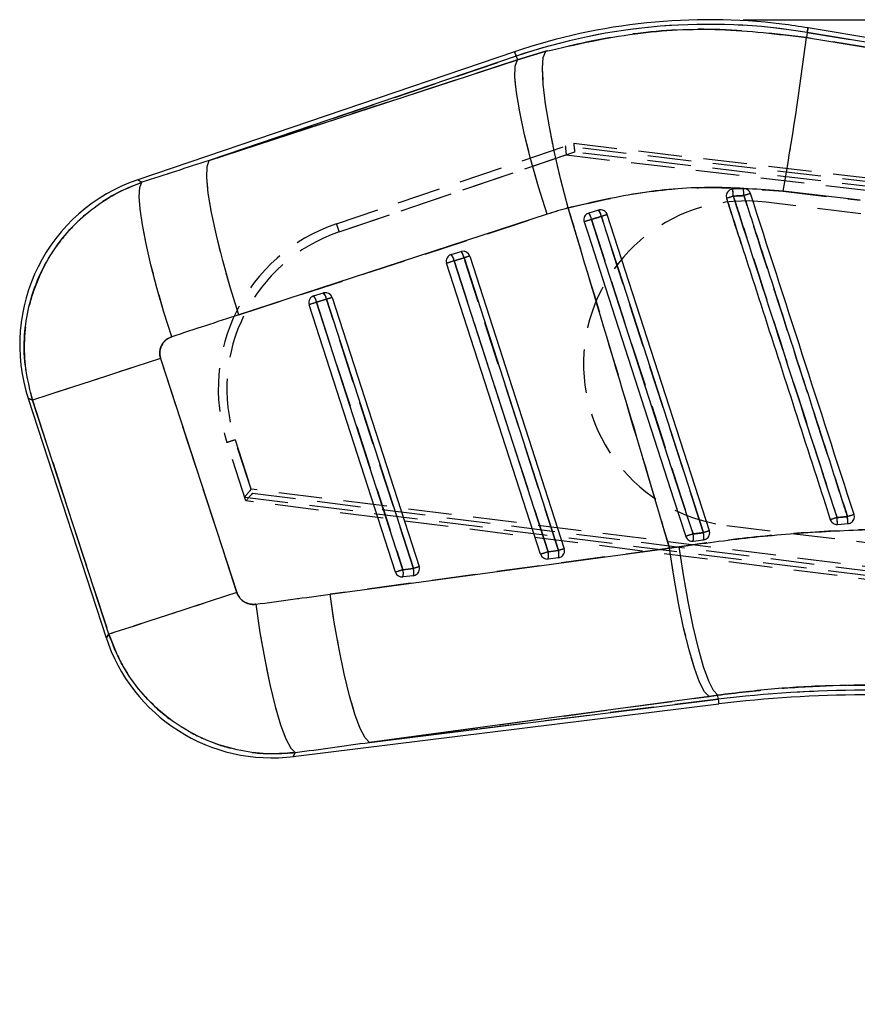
# Model space of a CAD drawing. Extents: x 79 to 812, y 8 to 551.
# Tile 21 of 31: x 191 to 240, y 488 to 546. Entities that reach past the tile are written whole.
import ezdxf

# ---------------------------------------------------------------- set-up
doc = ezdxf.new("R2010")
doc.units = 0
doc.header["$LTSCALE"] = 2
doc.linetypes.add('HIDDEN', pattern=[1.905, 1.27, -0.635])
doc.layers.get('0').update_dxf_attribs({"linetype": 'CONTINUOUS'})
doc.styles.add('SLDTEXTSTYLE0', font='TXT', dxfattribs={"width": 0.75})
doc.dimstyles.new('SLDDIMSTYLE1', dxfattribs={"dimtxt": 7, "dimasz": 6.604, "dimexe": 0, "dimexo": 0.0625, "dimgap": 1.75, "dimtad": 1, "dimdec": 0, "dimrnd": 1e-09, "dimzin": 12, "dimtxsty": 'SLDTEXTSTYLE0', "dimsah": 1, "dimcen": 0.09, "dimazin": 3, "dimtfac": 1, "dimtofl": 0, "dimtmove": 0, "dimatfit": 3, "dimtolj": 1, "dimtzin": 12})

# ---------------------------------------------------------------- blocks, each defined once
blk = doc.blocks.new('_D_1')
at = {"color": 179, "linetype": 'CONTINUOUS'}
for p, q in [((233.644, 545.596), (461.389, 545.596)), ((459.389, 396.085), (459.389, 545.596)), ((438.956, 396.085), (461.389, 396.085))]:
    blk.add_line(p, q, dxfattribs=at)
for points in [[(459.389, 545.596), (458.373, 538.992), (460.405, 538.992)], [(459.389, 396.085), (460.405, 402.689), (458.373, 402.689)]]:
    blk.add_solid(points, dxfattribs=at)
at = {"color": 179, "linetype": 'CONTINUOUS', "insert": (450.366, 466.912, 0.1), "char_height": 7, "attachment_point": 1, "rotation": 90, "style": 'SLDTEXTSTYLE0'}
blk.add_mtext('150', dxfattribs=at)

msp = doc.modelspace()

# ---------------------------------------------------------------- linework, layer by layer
at = {"color": 7, "linetype": 'CONTINUOUS'}
for p, q in [((304.6857, 533.9195), (237.4265, 545.118)), ((237.3821, 544.8513), (237.3325, 544.5534)), ((237.3325, 544.5534), (241.3779, 543.8934)), ((294.7682, 535.2967), (237.3821, 544.8513)), ((220.3144, 543.7236), (198.3398, 536.2555)), ((220.4014, 543.4676), (202.5017, 537.3843)), ((220.4014, 543.4676), (220.475, 543.2511)), ((220.475, 543.2511), (222.1297, 543.7516)), ((202.5017, 537.3843), (220.475, 543.2511)), ((233.0368, 535.7007), (232.8938, 535.664)), ((233.6614, 535.7373), (233.0368, 535.7007)), ((240.4659, 535.0592), (235.9728, 535.5856)), ((222.2137, 534.2472), (204.2404, 528.3805)), ((225.2142, 534.4897), (224.6355, 534.3153)), ((225.2264, 534.4931), (225.2142, 534.4897)), ((231.673, 515.7807), (225.7176, 534.2256)), ((216.6164, 531.8987), (217.1952, 532.0731)), ((221.832, 514.411), (216.351, 531.3865)), ((216.7861, 531.5271), (217.3649, 531.7015)), ((222.2671, 514.5516), (216.7861, 531.5271)), ((217.3649, 531.7015), (222.8778, 514.6271)), ((217.6984, 531.809), (223.2113, 514.7347)), ((208.5973, 529.4821), (209.1761, 529.6565)), ((208.767, 529.1105), (209.3458, 529.2849)), ((213.8054, 513.5056), (208.767, 529.1105)), ((209.3458, 529.2849), (214.4162, 513.5811)), ((209.6793, 529.3924), (214.7496, 513.6886)), ((213.3703, 513.365), (208.3319, 528.9699)), ((199.6736, 525.8343), (204.1239, 512.1761)), ((191.9552, 523.5008), (196.5035, 509.5416)), ((196.6527, 509.7417), (192.2025, 523.4)), ((239.146, 516.1476), (239.7582, 516.198)), ((230.7271, 515.1779), (231.3376, 515.2533)), ((231.3376, 515.2533), (231.4362, 515.2785)), ((209.5515, 512.0802), (229.3463, 514.7667)), ((229.3463, 514.7667), (229.9137, 514.8533)), ((222.8767, 514.2075), (222.2659, 514.132)), ((222.8778, 514.6271), (222.2671, 514.5516)), ((214.4162, 513.5811), (213.8054, 513.5056)), ((214.415, 513.1615), (213.8042, 513.086)), ((231.6523, 506.1228), (211.8575, 503.4363)), ((232.1583, 506.1913), (231.6523, 506.1228)), ((232.1881, 505.9495), (232.1583, 506.1913)), ((207.3994, 502.6128), (232.2213, 505.6812)), ((211.8575, 503.4363), (232.1881, 505.9495))]:
    msp.add_line(p, q, dxfattribs=at)
at = {"color": 7, "linetype": 'HIDDEN'}
for p, q in [((237.3821, 544.8513), (237.3325, 544.5534)), ((241.3779, 543.8934), (237.3325, 544.5534)), ((237.3821, 544.8513), (294.7682, 535.2967)), ((202.5017, 537.3843), (220.4014, 543.4676)), ((220.4014, 543.4676), (220.475, 543.2511)), ((222.1297, 543.7516), (220.475, 543.2511)), ((220.475, 543.2511), (202.5017, 537.3843)), ((209.9253, 533.6863), (223.7638, 538.3841)), ((310.0683, 527.988), (223.2732, 538.2163)), ((223.7638, 538.3841), (310.0402, 528.2445)), ((223.8154, 537.8746), (210.0838, 533.2131)), ((210.0838, 533.2131), (223.3248, 537.708)), ((223.3248, 537.708), (310.0703, 527.4855)), ((310.0593, 527.7388), (223.8154, 537.8746)), ((235.9728, 535.5856), (240.4659, 535.0592)), ((301.0096, 526.9009), (234.9879, 534.9522)), ((204.2404, 528.3805), (222.2137, 534.2472)), ((225.2142, 534.4897), (225.2264, 534.4931)), ((217.3649, 531.7015), (216.7861, 531.5271)), ((216.7861, 531.5271), (222.2671, 514.5516)), ((222.8778, 514.6271), (217.3649, 531.7015)), ((209.3458, 529.2849), (208.767, 529.1105)), ((208.767, 529.1105), (213.8054, 513.5056)), ((214.4162, 513.5811), (209.3458, 529.2849)), ((204.1239, 512.1761), (199.6736, 525.8343)), ((192.2025, 523.4), (196.6527, 509.7417)), ((204.0111, 521.0843), (205.024, 517.9772)), ((204.9494, 518.206), (204.0111, 521.0843)), ((204.6491, 517.5206), (203.5379, 520.929)), ((307.3655, 505.2954), (204.9494, 518.206)), ((204.5753, 517.7504), (307.2436, 504.808)), ((205.024, 517.9772), (307.2943, 505.0521)), ((307.1551, 504.5657), (204.6491, 517.5206)), ((232.6878, 516.092), (298.7096, 508.0406)), ((231.4362, 515.2785), (231.3376, 515.2533)), ((229.3463, 514.7667), (209.5515, 512.0802)), ((229.9137, 514.8533), (229.3463, 514.7667)), ((222.2671, 514.5516), (222.8778, 514.6271)), ((213.8054, 513.5056), (214.4162, 513.5811)), ((211.8575, 503.4363), (231.6523, 506.1228)), ((231.6523, 506.1228), (232.1583, 506.1913)), ((232.1881, 505.9495), (232.1583, 506.1913)), ((232.1881, 505.9495), (211.8575, 503.4363))]:
    msp.add_line(p, q, dxfattribs=at)
at = {"color": 8, "linetype": 'CONTINUOUS', "flags": 128}
for points in [[(237.4265, 545.118), (237.4237, 545.1013), (237.4154, 545.0513), (237.4015, 544.968), (237.3821, 544.8513)], [(220.3144, 543.7236), (220.3198, 543.7076), (220.3361, 543.6595), (220.3633, 543.5795), (220.4014, 543.4676)], [(198.3398, 536.2555), (198.3668, 536.2393), (198.5826, 536.1097)], [(192.2025, 523.4), (191.9827, 523.4896), (191.9552, 523.5008)], [(196.5035, 509.5416), (196.5201, 509.5639), (196.6527, 509.7417)], [(232.1881, 505.9495), (232.2027, 505.8322), (232.213, 505.7483), (232.2192, 505.698), (232.2213, 505.6812)], [(207.5232, 502.8436), (207.4132, 502.6384), (207.3994, 502.6128)]]:
    msp.add_lwpolyline(points, dxfattribs=at)
at = {"color": 7, "linetype": 'HIDDEN', "flags": 128}
for points in [[(237.3821, 544.8513), (237.4015, 544.968), (237.4154, 545.0513), (237.4237, 545.1013), (237.4265, 545.118)], [(220.4014, 543.4676), (220.3633, 543.5795), (220.3361, 543.6595), (220.3198, 543.7076), (220.3144, 543.7236)], [(223.4357, 534.6127), (223.0107, 536.2505), (222.6416, 537.8452), (222.341, 539.3415), (222.1193, 540.6878), (221.9843, 541.8375), (221.9405, 542.7509), (221.9895, 543.3964), (222.1297, 543.7516)], [(222.2137, 534.2472), (221.7118, 535.8541), (221.2678, 537.4192), (220.8969, 538.8889), (220.6118, 540.2129), (220.4224, 541.3459), (220.335, 542.2491), (220.3528, 542.8915), (220.475, 543.2511)], [(204.2404, 528.3805), (203.7385, 529.9874), (203.2945, 531.5525), (202.9236, 533.0222), (202.6386, 534.3462), (202.4491, 535.4792), (202.3618, 536.3824), (202.3795, 537.0248), (202.5017, 537.3843)], [(198.5826, 536.1097), (198.3668, 536.2393), (198.3398, 536.2555)], [(200.3236, 527.0992), (199.8704, 528.5368), (199.4623, 529.9456), (199.1104, 531.2869), (198.8243, 532.5241), (198.6119, 533.6233), (198.479, 534.5542), (198.4294, 535.2914), (198.4642, 535.8147), (198.5826, 536.1097)], [(224.7999, 533.9421), (225.0493, 533.1693), (226.047, 530.0784), (230.0374, 517.7144), (230.7213, 515.5955)], [(231.3291, 515.6701), (231.0797, 516.4429), (230.0822, 519.5339), (226.0917, 531.8978), (225.3759, 534.1157)], [(199.6736, 525.8343), (198.2376, 525.3664), (196.877, 524.9231), (195.631, 524.517), (194.5353, 524.16), (193.6213, 523.8622), (192.9155, 523.6323), (192.4379, 523.4767), (192.2025, 523.4)], [(191.9552, 523.5008), (191.9827, 523.4896), (192.2025, 523.4)], [(231.6523, 506.1228), (231.3939, 506.3869), (231.1071, 506.9414), (230.8014, 507.768), (230.4868, 508.8394), (230.1739, 510.12), (229.873, 511.5673), (229.5941, 513.1336), (229.3463, 514.7667)], [(232.1583, 506.1913), (231.9111, 506.4572), (231.6352, 507.014), (231.3395, 507.8431), (231.034, 508.917), (230.7287, 510.2002), (230.4338, 511.6501), (230.1591, 513.2185), (229.9137, 514.8533)], [(204.1239, 512.1761), (202.6879, 511.7082), (201.3273, 511.2649), (200.0812, 510.8589), (198.9855, 510.5018), (198.0716, 510.204), (197.3657, 509.9741), (196.8882, 509.8185), (196.6527, 509.7417)], [(211.8575, 503.4363), (211.5991, 503.7003), (211.3123, 504.2549), (211.0066, 505.0815), (210.6921, 506.1529), (210.3792, 507.4334), (210.0783, 508.8808), (209.7993, 510.447), (209.5515, 512.0802)], [(205.2163, 511.4948), (205.4637, 509.8508), (205.7426, 508.275), (206.0439, 506.8202), (206.3572, 505.5354), (206.6723, 504.4637), (206.9783, 503.6409), (207.2652, 503.0948), (207.5232, 502.8436)], [(196.6527, 509.7417), (196.5201, 509.5639), (196.5035, 509.5416)], [(207.3994, 502.6128), (207.4132, 502.6384), (207.5232, 502.8436)]]:
    msp.add_lwpolyline(points, dxfattribs=at)
at = {"color": 7, "linetype": 'CONTINUOUS', "flags": 128}
for points in [[(223.4357, 534.6127), (223.0107, 536.2505), (222.6416, 537.8452), (222.341, 539.3415), (222.1193, 540.6878), (221.9843, 541.8375), (221.9405, 542.7509), (221.9895, 543.3964), (222.1297, 543.7516)], [(222.2137, 534.2472), (221.7118, 535.8541), (221.2678, 537.4192), (220.8969, 538.8889), (220.6118, 540.2129), (220.4224, 541.3459), (220.335, 542.2491), (220.3528, 542.8915), (220.475, 543.2511)], [(204.2404, 528.3805), (203.7385, 529.9874), (203.2945, 531.5525), (202.9236, 533.0222), (202.6386, 534.3462), (202.4491, 535.4792), (202.3618, 536.3824), (202.3795, 537.0248), (202.5017, 537.3843)], [(200.3236, 527.0992), (199.8704, 528.5368), (199.4623, 529.9456), (199.1104, 531.2869), (198.8243, 532.5241), (198.6119, 533.6233), (198.479, 534.5542), (198.4294, 535.2914), (198.4642, 535.8147), (198.5826, 536.1097)], [(224.3695, 533.8029), (224.6156, 533.0407), (225.6135, 529.9498), (229.6052, 517.5862), (230.2927, 515.4568)], [(230.7213, 515.5955), (230.4719, 516.3682), (229.4743, 519.4592), (225.4838, 531.8232), (224.7999, 533.9421)], [(225.3759, 534.1157), (225.6253, 533.3429), (226.6229, 530.2519), (230.6134, 517.8879), (231.3291, 515.6701)], [(199.6736, 525.8343), (198.2376, 525.3664), (196.877, 524.9231), (195.631, 524.517), (194.5353, 524.16), (193.6213, 523.8622), (192.9155, 523.6323), (192.4379, 523.4767), (192.2025, 523.4)], [(231.6523, 506.1228), (231.3939, 506.3869), (231.1071, 506.9414), (230.8014, 507.768), (230.4868, 508.8394), (230.1739, 510.12), (229.873, 511.5673), (229.5941, 513.1336), (229.3463, 514.7667)], [(232.1583, 506.1913), (231.9111, 506.4572), (231.6352, 507.014), (231.3395, 507.8431), (231.034, 508.917), (230.7287, 510.2002), (230.4338, 511.6501), (230.1591, 513.2185), (229.9137, 514.8533)], [(204.1239, 512.1761), (202.6879, 511.7082), (201.3273, 511.2649), (200.0812, 510.8589), (198.9855, 510.5018), (198.0716, 510.204), (197.3657, 509.9741), (196.8882, 509.8185), (196.6527, 509.7417)], [(211.8575, 503.4363), (211.5991, 503.7003), (211.3123, 504.2549), (211.0066, 505.0815), (210.6921, 506.1529), (210.3792, 507.4334), (210.0783, 508.8808), (209.7993, 510.447), (209.5515, 512.0802)], [(205.2163, 511.4948), (205.4637, 509.8508), (205.7426, 508.275), (206.0439, 506.8202), (206.3572, 505.5354), (206.6723, 504.4637), (206.9783, 503.6409), (207.2652, 503.0948), (207.5232, 502.8436)]]:
    msp.add_lwpolyline(points, dxfattribs=at)
at = {"color": 7, "linetype": 'CONTINUOUS'}
for centre, radius, start, end in [((231.6439, 510.3869), 35.2092, 83.047077, 108.77038), ((231.6439, 510.3869), 34.9388, 80.547077, 108.77038), ((231.6439, 510.3869), 35.2092, 80.547077, 83.047077), ((47.727, 568.7157), 191.1388, 350.018514, 352.73767), ((201.6058, 526.6453), 10.15, 108.428312, 198.408503), ((227.9324, 535.048), 5.1459, 2.798531, 7.285874), ((225.4728, 535.0331), 8.2188, 2.102519, 4.915235), ((243.8616, 504.1266), 32.825, 107.359712, 108.058815), ((244.8984, 498.3171), 38.8271, 107.733384, 108.344846), ((223.9413, 533.7865), 0.8726, 10.269683, 37.294767), ((224.4707, 533.9464), 0.9209, 10.591447, 36.153523), ((256.9772, 436.5063), 102.5974, 107.739033, 107.939502), ((289.1988, 334.1102), 209.9524, 107.862338, 107.985791), ((216.7349, 531.5125), 0.404, 107.047734, 198.170107), ((216.0005, 531.3929), 0.797, 9.689929, 39.390323), ((217.3151, 531.6746), 0.4162, 104.187731, 106.742254), ((216.5793, 531.5673), 0.797, 9.693574, 39.392216), ((217.3121, 531.6843), 0.406, 17.894, 104.102026), ((353.7084, 107.1167), 445.9505, 107.880625, 107.939369), ((290.9716, 303.9541), 239.3466, 107.826659, 107.910537), ((209.2862, 529.292), 0.3807, 104.011507, 106.805297), ((208.5604, 529.1508), 0.7967, 9.687425, 39.396629), ((209.2929, 529.2677), 0.406, 17.894, 104.102026), ((208.7157, 529.0959), 0.404, 107.044386, 198.172094), ((346.5358, 102.0662), 448.7171, 107.880231, 107.938615), ((207.9814, 528.9763), 0.797, 9.693574, 39.392216), ((276.7989, 320.6538), 219.2644, 107.825136, 107.916698), ((248.5758, 486.9176), 31.1103, 107.698075, 108.457162), ((231.7747, 515.85), 7.3773, 2.312076, 5.487633), ((248.1784, 490.7427), 27.208, 107.247337, 108.095515), ((224.7951, 515.2761), 14.9915, 3.525364, 5.08548), ((284.1711, 349.6997), 174.2937, 107.85838, 108.006475), ((229.7387, 515.373), 1.0074, 348.830458, 12.755964), ((256.9559, 436.5719), 83.146, 107.702763, 107.951652), ((230.2895, 515.4404), 1.0647, 349.877601, 12.457293), ((285.2704, 321.6778), 202.7863, 107.820257, 107.919258), ((222.825, 514.6099), 0.406, 291.992129, 17.894), ((359.1894, 90.1413), 445.9505, 107.880625, 107.939369), ((222.2178, 514.5341), 0.405, 197.690834, 276.816042), ((221.401, 514.3442), 0.8905, 346.212385, 13.47025), ((222.0119, 514.4197), 0.8905, 346.211721, 13.470908), ((222.8279, 514.6025), 0.3981, 277.037956, 291.99758), ((213.55, 513.3737), 0.8907, 346.214586, 13.468048), ((286.9515, 289.1725), 235.8402, 107.827195, 107.91232), ((214.3633, 513.5639), 0.406, 291.992129, 17.894), ((353.6452, 80.0532), 455.4517, 107.880662, 107.938183), ((213.7561, 513.4881), 0.405, 197.690758, 276.8193), ((212.9394, 513.2982), 0.8905, 346.211721, 13.470908), ((214.366, 513.5573), 0.3988, 277.05205, 291.983486), ((206.1541, 512.6861), 10.15, 197.677683, 277.402557), ((240.737, 436.7944), 69.6815, 83.051292, 97.047077), ((240.737, 436.7944), 69.4111, 83.05016, 97.047077)]:
    msp.add_arc(centre, radius, start, end, dxfattribs=at)
at = {"color": 7, "linetype": 'HIDDEN'}
for centre, radius, start, end in [((231.6439, 510.3869), 34.9388, 80.547077, 108.77038), ((47.727, 568.7157), 191.1388, 350.018514, 352.73767), ((227.9324, 535.048), 5.1459, 2.798531, 7.285874), ((225.4728, 535.0331), 8.2188, 2.102519, 4.915235), ((243.8616, 504.1266), 32.825, 107.359712, 108.058815), ((233.8378, 525.5221), 9.5, 83.047077, 263.047077), ((244.8984, 498.3171), 38.8271, 107.733384, 108.344846), ((223.9413, 533.7865), 0.8726, 10.269683, 37.294767), ((224.4707, 533.9464), 0.9209, 10.591447, 36.153523), ((256.9772, 436.5063), 102.5974, 107.739033, 107.939502), ((213.188, 524.075), 10.15, 108.750785, 198.056127), ((240.1717, 543.5586), 31.8168, 198.07649, 198.975185), ((289.1988, 334.1102), 209.9524, 107.862338, 107.985791), ((213.1859, 524.0753), 9.65, 108.750785, 198.056127), ((216.0005, 531.3929), 0.797, 9.689929, 39.390323), ((216.5793, 531.5673), 0.797, 9.693574, 39.392216), ((353.7084, 107.1167), 445.9505, 107.880625, 107.939369), ((290.9716, 303.9541), 239.3466, 107.826659, 107.910537), ((208.5604, 529.1508), 0.7967, 9.687425, 39.396629), ((346.5358, 102.0662), 448.7171, 107.880231, 107.938615), ((207.9814, 528.9763), 0.797, 9.693574, 39.392216), ((276.7989, 320.6538), 219.2644, 107.825136, 107.916698), ((224.7092, 457.1907), 67.1625, 107.94956, 108.374412), ((248.5758, 486.9176), 31.1103, 107.698075, 108.457162), ((231.7747, 515.85), 7.3773, 2.312076, 5.487633), ((248.1784, 490.7427), 27.208, 107.247337, 108.095515), ((224.7951, 515.2761), 14.9915, 3.525364, 5.08548), ((284.1711, 349.6997), 174.2937, 107.85838, 108.006475), ((229.7387, 515.373), 1.0074, 348.830458, 12.755964), ((256.9559, 436.5719), 83.146, 107.702763, 107.951652), ((230.2895, 515.4404), 1.0647, 349.877601, 12.457293), ((285.2704, 321.6778), 202.7863, 107.820257, 107.919258), ((359.1894, 90.1413), 445.9505, 107.880625, 107.939369), ((221.401, 514.3442), 0.8905, 346.212385, 13.47025), ((222.0119, 514.4197), 0.8905, 346.211721, 13.470908), ((213.55, 513.3737), 0.8907, 346.214586, 13.468048), ((286.9515, 289.1725), 235.8402, 107.827195, 107.91232), ((353.6452, 80.0532), 455.4517, 107.880662, 107.938183), ((212.9394, 513.2982), 0.8905, 346.211721, 13.470908), ((240.737, 436.7944), 69.6815, 83.051292, 97.047077)]:
    msp.add_arc(centre, radius, start, end, dxfattribs=at)
for centre, major_axis, ratio, start_param, end_param in [((224.4306, 538.0824), (1.1573, -0.1341), 0.0299477, 3.0784934, 3.1464344), ((223.327, 537.7078), (-0.0537, 0.5098), 0.0041474, 0.0688784, 1.5698413), ((223.8176, 537.8743), (-0.0538, 0.5098), 0.0041474, 0, 1.5698406), ((187.5811, 457.5581), (424.0112, 144.235), 0.1586389, 1.4817395, 1.4909733), ((230.1598, 509.9034), (24.3498, 7.9339), 0.9999268, 1.5215154, 1.5713244), ((186.3916, 457.1706), (424.0166, 144.2188), 0.1382425, 1.4817506, 1.4909843), ((204.9516, 518.2057), (0.3771, 0.4564), 0.003104, 1.5727823, 3.0737451), ((205.1233, 517.6789), (0.5486, -0.0704), 0.063181, 3.105656, 3.1715352), ((205.0262, 517.9769), (0.3771, 0.4563), 0.003104, 1.572783, 3.1415927), ((150.6241, 566.9446), (453.1326, 54.3396), 0.1356176, 4.8168818, 4.8265237), ((151.8136, 567.3321), (453.164, 54.0848), 0.1556261, 4.8170423, 4.8266842)]:
    msp.add_ellipse(centre, major_axis=major_axis, ratio=ratio, start_param=start_param, end_param=end_param, dxfattribs=at)
at = {"color": 7, "linetype": 'CONTINUOUS'}
for centre, major_axis, ratio, start_param, end_param in [((187.5811, 457.5581), (424.0112, 144.235), 0.1586389, 1.4817395, 1.4909733), ((230.1598, 509.9034), (24.3498, 7.9339), 0.9999268, 1.5215154, 1.5713244), ((186.3916, 457.1706), (424.0166, 144.2188), 0.1382425, 1.4817506, 1.4909843), ((150.6241, 566.9446), (453.1326, 54.3396), 0.1356176, 4.8168818, 4.8265237), ((151.8136, 567.3321), (453.164, 54.0848), 0.1556261, 4.8170423, 4.8266842)]:
    msp.add_ellipse(centre, major_axis=major_axis, ratio=ratio, start_param=start_param, end_param=end_param, dxfattribs=at)
for points, knots in [([(222.1297, 543.7516), (223.8615, 544.1468), (227.1982, 544.9081), (232.3411, 545.1609), (235.6569, 544.7573), (237.3325, 544.5534)], [0, 0, 0, 0, 0.3480157, 0.6705316, 1, 1, 1, 1]), ([(192.2025, 523.4), (191.9985, 524.2394), (191.6622, 525.6237), (191.7409, 527.6133), (192.0736, 529.3535), (192.7241, 531.0216), (193.6665, 532.5504), (194.7902, 533.8397), (196.1124, 534.9122), (197.398, 535.6605), (198.2538, 535.985), (198.5826, 536.1097)], [0, 0, 0, 0, 0.1640709, 0.270533, 0.3769947, 0.5010289, 0.6095022, 0.7179771, 0.8254472, 0.9329181, 1, 1, 1, 1]), ([(235.9728, 535.5856), (234.6168, 535.6934), (231.8794, 535.9111), (227.6453, 535.5959), (224.8705, 534.9478), (223.4357, 534.6127)], [0, 0, 0, 0, 0.3215626, 0.64918, 1, 1, 1, 1]), ([(232.8938, 535.664), (232.8542, 535.6407), (232.7752, 535.5942), (232.6943, 535.4796), (232.6542, 535.3474), (232.6581, 535.2405), (232.6744, 535.1839), (232.6782, 535.171)], [0, 0, 0, 0, 0.2327599, 0.4655235, 0.6982965, 0.9310548, 1, 1, 1, 1]), ([(233.0722, 535.2993), (233.1384, 535.3036), (233.343, 535.3171), (233.5477, 535.3275), (233.6861, 535.3346)], [0, 0, 0, 0, 0.3240351, 1, 1, 1, 1]), ([(234.0676, 535.4565), (234.0493, 535.4986), (234.0128, 535.5828), (233.9089, 535.6763), (233.7875, 535.7326), (233.7015, 535.7358), (233.6614, 535.7373)], [0, 0, 0, 0, 0.2579375, 0.515874, 0.773801, 1, 1, 1, 1]), ([(233.6861, 535.3346), (233.7692, 535.077), (234.1847, 533.789), (235.9297, 528.3796), (237.8604, 522.3939), (239.4587, 517.4387), (239.7276, 516.605)], [0, 0, 0, 0, 0.0412604, 0.2063005, 0.866463, 1, 1, 1, 1]), ([(240.1113, 516.7273), (239.1041, 519.8488), (237.0895, 526.0919), (235.0749, 532.3349), (234.0676, 535.4565)], [0, 0, 0, 0, 0.5, 1, 1, 1, 1]), ([(232.6782, 535.171), (232.7603, 534.9164), (233.1749, 533.6315), (234.9195, 528.2252), (236.8534, 522.232), (238.4548, 517.2691), (238.7264, 516.4276)], [0, 0, 0, 0, 0.0407435, 0.205658, 0.8653139, 1, 1, 1, 1]), ([(239.1182, 516.5555), (238.1008, 519.7097), (236.0855, 525.9577), (234.0701, 532.2056), (233.0722, 535.2993)], [0, 0, 0, 0, 0.50484109, 1, 1, 1, 1]), ([(229.3463, 514.7667), (228.6185, 517.2264), (226.9143, 522.9855), (224.9396, 529.5995), (223.6933, 533.754), (223.4357, 534.6127)], [0, 0, 0, 0, 0.3716173, 0.8701234, 1, 1, 1, 1]), ([(224.6355, 534.3153), (224.5979, 534.3002), (224.5181, 534.2682), (224.4227, 534.1737), (224.3608, 534.051), (224.3417, 533.9207), (224.3609, 533.8395), (224.3695, 533.8029)], [0, 0, 0, 0, 0.1891001, 0.4011606, 0.6132063, 0.8252666, 1, 1, 1, 1]), ([(225.7176, 534.2256), (225.6994, 534.2675), (225.663, 534.3512), (225.5598, 534.4452), (225.4344, 534.5013), (225.3176, 534.5124), (225.2498, 534.4981), (225.2264, 534.4931)], [0, 0, 0, 0, 0.2201899, 0.4403448, 0.6610793, 0.8831206, 1, 1, 1, 1]), ([(224.7999, 533.9421), (224.8778, 533.9656), (225.0697, 534.0234), (225.2617, 534.0813), (225.3759, 534.1157)], [0, 0, 0, 0, 0.4058279, 1, 1, 1, 1]), ([(200.3236, 527.0992), (200.2901, 527.0871), (200.1502, 527.0362), (199.9278, 526.8864), (199.7474, 526.6493), (199.6405, 526.3789), (199.606, 526.1112), (199.6531, 525.9184), (199.6736, 525.8343)], [0, 0, 0, 0, 0.0682002, 0.2849153, 0.5017988, 0.6255368, 0.8366377, 1, 1, 1, 1]), ([(238.7264, 516.4276), (238.7437, 516.3874), (238.7791, 516.305), (238.88, 516.2107), (239.0055, 516.1526), (239.099, 516.1439), (239.1452, 516.1476), (239.146, 516.1476)], [0, 0, 0, 0, 0.2405251, 0.4921294, 0.7437273, 0.9953232, 1, 1, 1, 1]), ([(239.7276, 516.605), (239.656, 516.5992), (239.4529, 516.5827), (239.2498, 516.5662), (239.1182, 516.5555)], [0, 0, 0, 0, 0.3520887, 1, 1, 1, 1]), ([(240.0224, 516.3263), (240.0502, 516.3628), (240.1058, 516.4358), (240.137, 516.5723), (240.1285, 516.6712), (240.1132, 516.721), (240.1113, 516.7273)], [0, 0, 0, 0, 0.3179956, 0.6359999, 0.954, 1, 1, 1, 1]), ([(229.9137, 514.8533), (231.287, 515.0442), (234.0337, 515.4258), (238.2313, 515.7583), (242.4702, 515.9216), (245.3091, 515.8576), (246.7286, 515.8256)], [0, 0, 0, 0, 0.2476447, 0.4952928, 0.7476429, 1, 1, 1, 1]), ([(239.7582, 516.198), (239.8015, 516.2057), (239.8898, 516.2214), (239.9757, 516.2786), (240.0149, 516.3186), (240.0224, 516.3263)], [0, 0, 0, 0, 0.4374942, 0.8929752, 1, 1, 1, 1]), ([(230.2927, 515.4568), (230.2955, 515.4485), (230.3132, 515.3973), (230.3664, 515.3103), (230.4728, 515.2226), (230.599, 515.1736), (230.6858, 515.1765), (230.7271, 515.1779)], [0, 0, 0, 0, 0.0467682, 0.2906419, 0.5345023, 0.7783949, 1, 1, 1, 1]), ([(231.3291, 515.6701), (231.238, 515.6589), (231.0353, 515.634), (230.8327, 515.6091), (230.7213, 515.5955)], [0, 0, 0, 0, 0.4498141, 1, 1, 1, 1]), ([(231.4362, 515.2785), (231.4771, 515.2996), (231.559, 515.3417), (231.6465, 515.4523), (231.6937, 515.5826), (231.6958, 515.6972), (231.6784, 515.7609), (231.673, 515.7807)], [0, 0, 0, 0, 0.2255196, 0.451066, 0.675865, 0.8993844, 1, 1, 1, 1]), ([(204.1239, 512.1761), (204.127, 512.1668), (204.1655, 512.0521), (204.2822, 511.8455), (204.5087, 511.6456), (204.7833, 511.5154), (205.0184, 511.4755), (205.1755, 511.4908), (205.2163, 511.4948)], [0, 0, 0, 0, 0.0210042, 0.2596042, 0.4981489, 0.658256, 0.9113228, 1, 1, 1, 1]), ([(207.5232, 502.8436), (207.1187, 502.8093), (206.1318, 502.7256), (204.5541, 502.8766), (202.6989, 503.3606), (200.9921, 504.1957), (199.5049, 505.3184), (198.3167, 506.5698), (197.3152, 508.045), (196.8736, 509.1762), (196.6527, 509.7417)], [0, 0, 0, 0, 0.0873929, 0.2132495, 0.3391065, 0.4988419, 0.6188026, 0.7387626, 0.8693814, 1, 1, 1, 1]), ([(245.4706, 506.5949), (244.3727, 506.6606), (242.177, 506.7919), (238.8427, 506.77), (235.4908, 506.5947), (233.2691, 506.3258), (232.1583, 506.1913)], [0, 0, 0, 0, 0.2470933, 0.4941734, 0.7470898, 1, 1, 1, 1])]:
    msp.add_open_spline(points, degree=3, knots=knots, dxfattribs=at)
at = {"color": 7, "linetype": 'HIDDEN'}
for points, knots in [([(237.3325, 544.5534), (235.5433, 544.7665), (232.1218, 545.174), (226.9824, 544.8709), (223.7586, 544.1273), (222.1297, 543.7516)], [0, 0, 0, 0, 0.3516045, 0.67238377, 1, 1, 1, 1]), ([(198.5826, 536.1097), (197.9354, 535.8433), (196.7453, 535.3537), (195.2297, 534.2355), (193.8796, 532.8648), (192.8397, 531.266), (192.1406, 529.5348), (191.7697, 527.8973), (191.6816, 526.2222), (191.8337, 524.7062), (192.0938, 523.7848), (192.2025, 523.4)], [0, 0, 0, 0, 0.1330814, 0.2446988, 0.356315, 0.4986681, 0.604807, 0.7109456, 0.8173189, 0.9236927, 1, 1, 1, 1]), ([(223.4357, 534.6127), (224.7546, 534.9246), (227.4161, 535.5541), (231.6454, 535.9169), (234.5023, 535.6982), (235.9728, 535.5856)], [0, 0, 0, 0, 0.322822, 0.6514593, 1, 1, 1, 1]), ([(233.6861, 535.3346), (233.5477, 535.3275), (233.343, 535.3171), (233.1384, 535.3036), (233.0722, 535.2993)], [0, 0, 0, 0, 0.6759649, 1, 1, 1, 1]), ([(239.7276, 516.605), (239.6445, 516.8626), (239.229, 518.1506), (237.4842, 523.5601), (235.5535, 529.5457), (233.955, 534.5009), (233.6861, 535.3346)], [0, 0, 0, 0, 0.0412605, 0.2063009, 0.8664631, 1, 1, 1, 1]), ([(233.5317, 532.5259), (233.5182, 532.5677), (233.2337, 533.4494), (232.9492, 534.3311), (232.6782, 535.171)], [0, 0, 0, 0, 0.0474679, 1, 1, 1, 1]), ([(233.0722, 535.2993), (233.1553, 535.0417), (233.5707, 533.7537), (235.3157, 528.3442), (237.2479, 522.3539), (238.8478, 517.3939), (239.1182, 516.5555)], [0, 0, 0, 0, 0.0412284, 0.2061453, 0.8658098, 1, 1, 1, 1]), ([(223.4357, 534.6127), (223.7076, 533.7064), (224.9331, 529.6209), (226.9078, 523.007), (228.598, 517.2955), (229.3463, 514.7667)], [0, 0, 0, 0, 0.1370791, 0.6179385, 1, 1, 1, 1]), ([(225.3759, 534.1157), (225.2617, 534.0813), (225.0697, 534.0234), (224.8778, 533.9656), (224.7999, 533.9421)], [0, 0, 0, 0, 0.5941721, 1, 1, 1, 1]), ([(199.6736, 525.8343), (199.6626, 525.8729), (199.621, 526.0185), (199.616, 526.287), (199.7076, 526.5751), (199.8775, 526.8279), (200.0827, 527.0037), (200.2578, 527.0731), (200.3236, 527.0992)], [0, 0, 0, 0, 0.0760401, 0.2869538, 0.4978049, 0.6404223, 0.8648327, 1, 1, 1, 1]), ([(239.1182, 516.5555), (239.2498, 516.5662), (239.4529, 516.5827), (239.656, 516.5992), (239.7276, 516.605)], [0, 0, 0, 0, 0.6479113, 1, 1, 1, 1]), ([(246.7286, 515.8256), (245.3355, 515.8573), (242.5492, 515.9209), (238.3366, 515.7644), (234.1118, 515.4356), (231.313, 515.0474), (229.9137, 514.8533)], [0, 0, 0, 0, 0.2476834, 0.4953598, 0.7476814, 1, 1, 1, 1]), ([(230.7213, 515.5955), (230.8327, 515.6091), (231.0353, 515.634), (231.238, 515.6589), (231.3291, 515.6701)], [0, 0, 0, 0, 0.5501859, 1, 1, 1, 1]), ([(205.2163, 511.4948), (205.2109, 511.4941), (205.0934, 511.4789), (204.8571, 511.4903), (204.5808, 511.6021), (204.3499, 511.7799), (204.2032, 511.9681), (204.1436, 512.1243), (204.1239, 512.1761)], [0, 0, 0, 0, 0.0119243, 0.2564454, 0.5011478, 0.6418691, 0.881256, 1, 1, 1, 1]), ([(196.6527, 509.7417), (196.8509, 509.225), (197.2498, 508.1852), (198.1659, 506.7739), (199.349, 505.4453), (200.7669, 504.3454), (202.363, 503.5158), (204.012, 502.9846), (205.7538, 502.7225), (206.9334, 502.8033), (207.5232, 502.8436)], [0, 0, 0, 0, 0.1190874, 0.239639, 0.3601909, 0.5011312, 0.6234673, 0.7458034, 0.8729009, 1, 1, 1, 1]), ([(232.1583, 506.1913), (233.2431, 506.323), (235.4128, 506.5864), (238.7374, 506.7668), (242.0982, 506.7954), (244.3465, 506.6618), (245.4706, 506.5949)], [0, 0, 0, 0, 0.247017, 0.4940394, 0.7470123, 1, 1, 1, 1])]:
    msp.add_open_spline(points, degree=3, knots=knots, dxfattribs=at)

# ---------------------------------------------------------------- dimensions: what is measured, and where the dimension line sits
at = {"color": 179, "linetype": 'CONTINUOUS'}
dim = msp.add_linear_dim(base=(459.3893, 545.5961), p1=(436.9563, 396.0846), p2=(231.6439, 545.5961), angle=90, dimstyle='SLDDIMSTYLE1', dxfattribs=at)
dim.commit()
dim.dimension.update_dxf_attribs({"geometry": '_D_1', "text_midpoint": (459.3893, 477.5142), "dimtype": 160})

doc.saveas('drawing.dxf')
